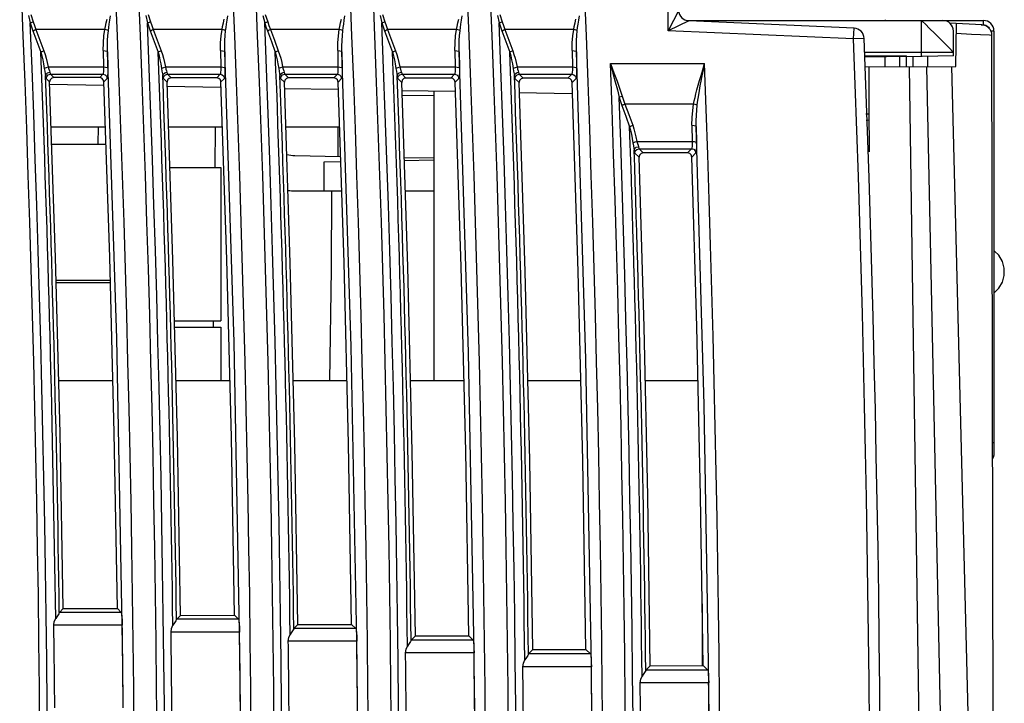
# Model space of a CAD drawing. Header units: millimetres. Extents: x 0 to 700, y 0 to 600.
# Tile 28 of 65: x 124 to 171, y 347 to 379. Entities that reach past the tile are written whole.
import ezdxf

# ---------------------------------------------------------------- set-up
doc = ezdxf.new("R2010")
doc.units = ezdxf.units.MM
doc.header["$LTSCALE"] = 39.111111
doc.layers.get('0').update_dxf_attribs({"linetype": 'CONTINUOUS'})

msp = doc.modelspace()

# ---------------------------------------------------------------- linework, layer by layer
at = {"color": 7, "linetype": 'CONTINUOUS'}
for p, q in [((154.795, 378.875), (154.795, 393.88)), ((124.76, 379.593), (124.845, 379.241)), ((124.873, 379.637), (124.986, 379.297)), ((130.265, 379.593), (130.349, 379.241)), ((130.378, 379.637), (130.49, 379.297)), ((135.769, 379.593), (135.853, 379.241)), ((135.882, 379.637), (135.995, 379.297)), ((141.273, 379.593), (141.358, 379.241)), ((141.387, 379.637), (141.499, 379.297)), ((146.778, 379.593), (146.862, 379.241)), ((146.891, 379.637), (147.003, 379.297)), ((155.295, 379.833), (154.795, 378.875)), ((124.845, 379.241), (124.885, 379.261)), ((124.845, 379.241), (124.906, 379.051)), ((124.885, 379.261), (124.934, 379.281)), ((124.934, 379.281), (124.986, 379.297)), ((124.986, 379.297), (125.047, 379.114)), ((128.374, 379.076), (128.408, 379.237)), ((128.408, 379.237), (128.449, 379.412)), ((128.531, 379.024), (128.554, 379.189)), ((128.554, 379.189), (128.581, 379.37)), ((128.581, 379.37), (128.614, 379.567)), ((130.349, 379.241), (130.39, 379.261)), ((130.349, 379.241), (130.41, 379.051)), ((130.39, 379.261), (130.438, 379.281)), ((130.438, 379.281), (130.49, 379.297)), ((130.49, 379.297), (130.551, 379.114)), ((133.878, 379.076), (133.913, 379.237)), ((133.913, 379.237), (133.954, 379.412)), ((134.036, 379.024), (134.059, 379.189)), ((134.059, 379.189), (134.086, 379.37)), ((134.086, 379.37), (134.118, 379.567)), ((135.853, 379.241), (135.894, 379.261)), ((135.853, 379.241), (135.914, 379.051)), ((135.894, 379.261), (135.942, 379.281)), ((135.942, 379.281), (135.995, 379.297)), ((135.995, 379.297), (136.055, 379.114)), ((139.382, 379.076), (139.417, 379.237)), ((139.417, 379.237), (139.458, 379.412)), ((139.54, 379.024), (139.563, 379.189)), ((139.563, 379.189), (139.59, 379.37)), ((139.59, 379.37), (139.622, 379.567)), ((141.358, 379.241), (141.398, 379.261)), ((141.358, 379.241), (141.418, 379.051)), ((141.398, 379.261), (141.447, 379.281)), ((141.447, 379.281), (141.499, 379.297)), ((141.499, 379.297), (141.56, 379.114)), ((144.886, 379.076), (144.921, 379.237)), ((144.921, 379.237), (144.962, 379.412)), ((145.044, 379.024), (145.067, 379.189)), ((145.067, 379.189), (145.094, 379.37)), ((145.094, 379.37), (145.127, 379.567)), ((146.862, 379.241), (146.903, 379.261)), ((146.862, 379.241), (146.923, 379.051)), ((146.903, 379.261), (146.951, 379.281)), ((146.951, 379.281), (147.003, 379.297)), ((147.003, 379.297), (147.064, 379.114)), ((150.391, 379.076), (150.425, 379.237)), ((150.425, 379.237), (150.466, 379.412)), ((150.548, 379.024), (150.571, 379.189)), ((150.571, 379.189), (150.599, 379.37)), ((150.599, 379.37), (150.631, 379.566)), ((155.773, 379.333), (154.795, 378.875)), ((155.706, 379.354), (169.595, 379.354)), ((163.528, 378.994), (155.773, 379.333)), ((165, 379.354), (165, 379.38)), ((166.695, 377.666), (166.695, 379.354)), ((166.695, 379.354), (166.746, 379.309)), ((166.746, 379.309), (166.88, 379.181)), ((166.88, 379.181), (167.075, 378.982)), ((169.526, 379.152), (168.026, 379.228)), ((168.304, 377.187), (168.335, 379.212)), ((169.496, 379.154), (169.595, 379.154)), ((169.595, 379.355), (169.595, 379.154)), ((169.595, 379.154), (169.657, 379.149)), ((169.657, 379.149), (169.722, 379.129)), ((169.722, 379.129), (169.784, 379.093)), ((124.906, 379.051), (124.973, 378.861)), ((124.973, 378.861), (125.013, 378.886)), ((124.973, 378.861), (125.159, 378.364)), ((125.013, 378.886), (125.062, 378.91)), ((125.047, 379.114), (125.114, 378.93)), ((125.062, 378.91), (125.114, 378.93)), ((125.114, 378.93), (125.3, 378.433)), ((128.345, 378.93), (125.114, 378.93)), ((128.303, 378.629), (128.345, 378.93)), ((128.345, 378.93), (128.374, 379.076)), ((128.411, 378.916), (128.345, 378.93)), ((128.469, 378.897), (128.411, 378.916)), ((128.513, 378.874), (128.469, 378.897)), ((128.491, 378.648), (128.513, 378.874)), ((128.513, 378.874), (128.531, 379.024)), ((130.41, 379.051), (130.477, 378.861)), ((130.477, 378.861), (130.518, 378.886)), ((130.477, 378.861), (130.663, 378.364)), ((130.518, 378.886), (130.566, 378.91)), ((130.551, 379.114), (130.619, 378.93)), ((130.566, 378.91), (130.619, 378.93)), ((130.619, 378.93), (130.804, 378.433)), ((133.85, 378.93), (130.619, 378.93)), ((133.807, 378.629), (133.85, 378.93)), ((133.85, 378.93), (133.878, 379.076)), ((133.915, 378.916), (133.85, 378.93)), ((133.973, 378.896), (133.915, 378.916)), ((134.017, 378.874), (133.973, 378.896)), ((133.995, 378.648), (134.017, 378.874)), ((134.017, 378.874), (134.036, 379.024)), ((135.914, 379.051), (135.981, 378.861)), ((135.981, 378.861), (136.022, 378.886)), ((135.981, 378.861), (136.167, 378.364)), ((136.022, 378.886), (136.07, 378.91)), ((136.055, 379.114), (136.123, 378.93)), ((136.07, 378.91), (136.123, 378.93)), ((136.123, 378.93), (136.308, 378.433)), ((139.354, 378.93), (136.123, 378.93)), ((139.311, 378.629), (139.354, 378.93)), ((139.354, 378.93), (139.382, 379.076)), ((139.419, 378.916), (139.354, 378.93)), ((139.477, 378.896), (139.419, 378.916)), ((139.521, 378.873), (139.477, 378.896)), ((139.5, 378.648), (139.521, 378.873)), ((139.521, 378.873), (139.54, 379.024)), ((141.418, 379.051), (141.486, 378.861)), ((141.486, 378.861), (141.526, 378.887)), ((141.486, 378.861), (141.671, 378.364)), ((141.526, 378.887), (141.574, 378.91)), ((141.56, 379.114), (141.627, 378.93)), ((141.574, 378.91), (141.627, 378.93)), ((141.627, 378.93), (141.812, 378.433)), ((144.858, 378.93), (141.627, 378.93)), ((144.815, 378.629), (144.858, 378.93)), ((144.858, 378.93), (144.886, 379.076)), ((144.923, 378.916), (144.858, 378.93)), ((144.981, 378.896), (144.923, 378.916)), ((145.025, 378.873), (144.981, 378.896)), ((145.004, 378.648), (145.025, 378.873)), ((145.025, 378.873), (145.044, 379.024)), ((146.923, 379.051), (146.99, 378.861)), ((146.99, 378.861), (147.03, 378.887)), ((146.99, 378.861), (147.175, 378.364)), ((147.03, 378.887), (147.079, 378.91)), ((147.064, 379.114), (147.131, 378.93)), ((147.079, 378.91), (147.131, 378.93)), ((147.131, 378.93), (147.316, 378.433)), ((150.362, 378.93), (147.131, 378.93)), ((150.319, 378.629), (150.362, 378.93)), ((150.362, 378.93), (150.391, 379.076)), ((150.428, 378.916), (150.362, 378.93)), ((150.486, 378.896), (150.428, 378.916)), ((150.53, 378.873), (150.486, 378.896)), ((150.508, 378.648), (150.53, 378.873)), ((150.53, 378.873), (150.548, 379.024)), ((163.506, 378.495), (154.795, 378.875)), ((163.506, 378.495), (163.528, 378.994)), ((167.075, 378.982), (167.32, 378.739)), ((167.32, 378.739), (167.584, 378.484)), ((168.195, 377.692), (168.195, 378.854)), ((169.049, 378.704), (168.328, 378.741)), ((169.894, 378.66), (169.049, 378.704)), ((169.784, 379.093), (169.836, 379.042)), ((169.836, 379.042), (169.87, 378.987)), ((170.095, 378.854), (169.956, 378.854)), ((170.095, 378.854), (170.095, 358.92)), ((125.159, 378.364), (125.344, 377.866)), ((125.3, 378.433), (125.485, 377.935)), ((128.272, 377.942), (128.278, 378.3)), ((128.278, 378.3), (128.303, 378.629)), ((128.47, 378.15), (128.477, 378.407)), ((128.477, 378.407), (128.491, 378.648)), ((130.663, 378.364), (130.848, 377.866)), ((130.804, 378.433), (130.989, 377.935)), ((133.777, 377.942), (133.782, 378.3)), ((133.782, 378.3), (133.807, 378.629)), ((133.974, 378.15), (133.981, 378.407)), ((133.981, 378.407), (133.995, 378.648)), ((136.167, 378.364), (136.352, 377.866)), ((136.308, 378.433), (136.493, 377.935)), ((139.281, 377.942), (139.286, 378.3)), ((139.286, 378.3), (139.311, 378.629)), ((139.479, 378.15), (139.485, 378.407)), ((139.485, 378.407), (139.5, 378.648)), ((141.671, 378.364), (141.856, 377.866)), ((141.812, 378.433), (141.997, 377.935)), ((144.785, 377.942), (144.79, 378.3)), ((144.79, 378.3), (144.815, 378.629)), ((144.983, 378.15), (144.989, 378.407)), ((144.989, 378.407), (145.004, 378.648)), ((147.175, 378.364), (147.36, 377.866)), ((147.316, 378.433), (147.501, 377.935)), ((150.288, 377.942), (150.294, 378.3)), ((150.294, 378.3), (150.319, 378.629)), ((150.487, 378.15), (150.493, 378.407)), ((150.493, 378.407), (150.508, 378.648)), ((164.006, 378.514), (163.506, 378.495)), ((167.584, 378.484), (167.825, 378.239)), ((167.825, 378.239), (168.022, 378.038)), ((170.001, 378.654), (169.894, 378.66)), ((170.19, 284.642), (170.001, 378.654)), ((125.344, 377.866), (125.384, 377.891)), ((125.344, 377.866), (125.389, 377.696)), ((125.384, 377.891), (125.433, 377.915)), ((125.433, 377.915), (125.485, 377.935)), ((125.485, 377.935), (125.543, 377.765)), ((125.543, 377.765), (125.596, 377.582)), ((128.272, 377.942), (128.284, 377.171)), ((128.272, 377.942), (128.368, 377.93)), ((128.368, 377.93), (128.44, 377.913)), ((128.44, 377.913), (128.472, 377.876)), ((128.472, 377.876), (128.47, 378.15)), ((128.472, 377.876), (128.483, 377.116)), ((128.906, 364.418), (128.472, 377.876)), ((130.848, 377.866), (130.888, 377.891)), ((130.848, 377.866), (130.893, 377.696)), ((130.888, 377.891), (130.937, 377.915)), ((130.937, 377.915), (130.989, 377.935)), ((130.989, 377.935), (131.047, 377.765)), ((131.047, 377.765), (131.1, 377.582)), ((133.777, 377.942), (133.788, 377.171)), ((133.777, 377.942), (133.872, 377.93)), ((133.872, 377.93), (133.944, 377.913)), ((133.944, 377.913), (133.976, 377.876)), ((133.976, 377.876), (133.974, 378.15)), ((134.412, 364.256), (133.976, 377.876)), ((133.976, 377.876), (133.987, 377.115)), ((136.352, 377.866), (136.392, 377.891)), ((136.352, 377.866), (136.397, 377.696)), ((136.392, 377.891), (136.441, 377.915)), ((136.441, 377.915), (136.493, 377.935)), ((136.493, 377.935), (136.551, 377.765)), ((136.551, 377.765), (136.604, 377.582)), ((139.281, 377.942), (139.292, 377.171)), ((139.281, 377.942), (139.376, 377.93)), ((139.376, 377.93), (139.448, 377.913)), ((139.448, 377.913), (139.48, 377.876)), ((139.48, 377.876), (139.479, 378.15)), ((139.919, 364.04), (139.48, 377.876)), ((139.48, 377.876), (139.491, 377.115)), ((141.856, 377.866), (141.896, 377.891)), ((141.856, 377.866), (141.901, 377.696)), ((141.896, 377.891), (141.945, 377.915)), ((141.945, 377.915), (141.997, 377.935)), ((141.997, 377.935), (142.055, 377.765)), ((142.055, 377.765), (142.108, 377.582)), ((144.785, 377.942), (144.796, 377.171)), ((144.785, 377.942), (144.88, 377.93)), ((144.88, 377.93), (144.952, 377.913)), ((144.952, 377.913), (144.984, 377.875)), ((144.984, 377.876), (144.983, 378.15)), ((145.428, 363.769), (144.984, 377.875)), ((144.984, 377.875), (144.995, 377.115)), ((147.36, 377.866), (147.4, 377.891)), ((147.36, 377.866), (147.405, 377.696)), ((147.4, 377.891), (147.449, 377.915)), ((147.449, 377.915), (147.501, 377.935)), ((147.501, 377.935), (147.559, 377.765)), ((147.559, 377.765), (147.612, 377.582)), ((150.288, 377.942), (150.299, 377.171)), ((150.288, 377.942), (150.384, 377.93)), ((150.384, 377.93), (150.456, 377.913)), ((150.456, 377.913), (150.488, 377.875)), ((150.488, 377.875), (150.487, 378.15)), ((150.937, 363.443), (150.488, 377.875)), ((150.488, 377.875), (150.499, 377.115)), ((168.195, 377.854), (164.021, 377.854)), ((168.022, 378.038), (168.151, 377.905)), ((168.151, 377.905), (168.195, 377.854)), ((125.389, 377.696), (125.43, 377.512)), ((125.43, 377.512), (125.468, 377.314)), ((125.468, 377.314), (125.502, 377.101)), ((125.596, 377.582), (125.644, 377.384)), ((125.644, 377.384), (125.686, 377.171)), ((130.893, 377.696), (130.934, 377.512)), ((130.934, 377.512), (130.972, 377.315)), ((130.972, 377.315), (131.006, 377.101)), ((131.1, 377.582), (131.148, 377.384)), ((131.148, 377.384), (131.19, 377.171)), ((136.397, 377.696), (136.438, 377.512)), ((136.438, 377.512), (136.476, 377.315)), ((136.476, 377.315), (136.51, 377.101)), ((136.604, 377.582), (136.651, 377.384)), ((136.651, 377.384), (136.694, 377.171)), ((141.901, 377.696), (141.942, 377.512)), ((141.942, 377.512), (141.98, 377.315)), ((141.98, 377.315), (142.014, 377.101)), ((142.108, 377.582), (142.155, 377.384)), ((142.155, 377.384), (142.198, 377.171)), ((147.405, 377.696), (147.446, 377.512)), ((147.446, 377.512), (147.484, 377.315)), ((147.484, 377.315), (147.517, 377.101)), ((147.612, 377.582), (147.659, 377.384)), ((147.659, 377.384), (147.701, 377.171)), ((152.085, 377.328), (152.249, 376.9)), ((152.085, 377.328), (152.207, 376.884)), ((152.085, 377.328), (156.511, 377.328)), ((156.423, 377.041), (156.511, 377.328)), ((156.451, 377.032), (156.511, 377.328)), ((164.024, 377.689), (165.995, 377.689)), ((164.025, 377.66), (165.047, 377.659)), ((164.995, 377.18), (164.995, 377.671)), ((165.185, 377.664), (165.047, 377.659)), ((165.405, 377.668), (165.185, 377.664)), ((165.683, 377.67), (165.405, 377.668)), ((165.683, 377.182), (165.683, 377.67)), ((165.995, 377.67), (165.683, 377.67)), ((168.195, 377.692), (165.995, 377.654)), ((165.995, 377.183), (165.995, 377.689)), ((166.307, 377.183), (166.307, 377.659)), ((166.995, 377.184), (166.995, 377.671)), ((125.502, 377.101), (125.544, 377.129)), ((125.502, 377.101), (125.524, 376.968)), ((125.524, 376.968), (125.546, 376.851)), ((125.544, 377.129), (125.609, 377.154)), ((125.546, 376.851), (125.561, 376.754)), ((125.561, 376.754), (125.588, 376.835)), ((125.588, 376.835), (125.661, 376.897)), ((125.609, 377.154), (125.686, 377.171)), ((125.661, 376.897), (125.76, 376.923)), ((125.686, 377.171), (125.714, 377.076)), ((125.686, 377.171), (128.284, 377.171)), ((125.689, 376.802), (125.79, 376.831)), ((125.714, 377.076), (125.741, 376.993)), ((125.741, 376.993), (125.76, 376.923)), ((125.76, 376.923), (125.775, 376.859)), ((125.775, 376.859), (125.79, 376.831)), ((125.79, 376.831), (125.954, 376.672)), ((125.79, 376.831), (128.259, 376.831)), ((128.259, 376.831), (128.104, 376.67)), ((128.267, 376.847), (128.259, 376.831)), ((128.259, 376.831), (128.356, 376.805)), ((128.275, 376.882), (128.267, 376.847)), ((128.28, 376.936), (128.275, 376.882)), ((128.284, 377.006), (128.28, 376.936)), ((128.284, 377.171), (128.285, 377.088)), ((128.284, 377.171), (128.379, 377.165)), ((128.285, 377.088), (128.284, 377.006)), ((128.379, 377.165), (128.452, 377.145)), ((128.452, 377.145), (128.483, 377.116)), ((128.483, 376.884), (128.479, 376.786)), ((128.483, 377.116), (128.484, 376.999)), ((128.484, 376.999), (128.483, 376.884)), ((131.006, 377.101), (131.048, 377.129)), ((131.006, 377.101), (131.028, 376.968)), ((131.028, 376.968), (131.049, 376.851)), ((131.048, 377.129), (131.113, 377.154)), ((131.049, 376.851), (131.065, 376.754)), ((131.065, 376.754), (131.092, 376.835)), ((131.092, 376.835), (131.165, 376.897)), ((131.113, 377.154), (131.19, 377.171)), ((131.165, 376.897), (131.264, 376.923)), ((131.19, 377.171), (131.218, 377.076)), ((131.19, 377.171), (133.788, 377.171)), ((131.192, 376.802), (131.294, 376.831)), ((131.218, 377.076), (131.245, 376.993)), ((131.245, 376.993), (131.264, 376.923)), ((131.264, 376.923), (131.279, 376.859)), ((131.279, 376.859), (131.294, 376.831)), ((131.294, 376.831), (131.465, 376.666)), ((131.294, 376.831), (133.763, 376.831)), ((133.763, 376.831), (133.601, 376.663)), ((133.771, 376.847), (133.763, 376.831)), ((133.763, 376.831), (133.86, 376.805)), ((133.778, 376.882), (133.771, 376.847)), ((133.784, 376.936), (133.778, 376.882)), ((133.787, 377.006), (133.784, 376.936)), ((133.789, 377.088), (133.787, 377.006)), ((133.788, 377.171), (133.789, 377.088)), ((133.788, 377.171), (133.883, 377.165)), ((133.883, 377.165), (133.956, 377.145)), ((133.956, 377.145), (133.987, 377.115)), ((133.987, 376.884), (133.983, 376.786)), ((133.987, 377.115), (133.988, 376.999)), ((133.988, 376.999), (133.987, 376.884)), ((136.51, 377.101), (136.552, 377.129)), ((136.51, 377.101), (136.532, 376.968)), ((136.532, 376.968), (136.553, 376.851)), ((136.552, 377.129), (136.617, 377.154)), ((136.553, 376.851), (136.568, 376.754)), ((136.568, 376.754), (136.596, 376.835)), ((136.596, 376.835), (136.669, 376.897)), ((136.617, 377.154), (136.694, 377.171)), ((136.669, 376.897), (136.768, 376.923)), ((136.694, 377.171), (136.721, 377.076)), ((136.694, 377.171), (139.292, 377.171)), ((136.696, 376.802), (136.798, 376.831)), ((136.721, 377.076), (136.749, 376.993)), ((136.749, 376.993), (136.768, 376.923)), ((136.768, 376.923), (136.783, 376.859)), ((136.783, 376.859), (136.798, 376.831)), ((136.798, 376.831), (136.976, 376.659)), ((136.798, 376.831), (139.266, 376.831)), ((139.266, 376.831), (139.098, 376.656)), ((139.275, 376.847), (139.266, 376.831)), ((139.266, 376.831), (139.364, 376.805)), ((139.282, 376.882), (139.275, 376.847)), ((139.288, 376.936), (139.282, 376.882)), ((139.291, 377.006), (139.288, 376.936)), ((139.293, 377.088), (139.291, 377.006)), ((139.292, 377.171), (139.293, 377.088)), ((139.292, 377.171), (139.387, 377.165)), ((139.387, 377.165), (139.459, 377.145)), ((139.459, 377.145), (139.491, 377.115)), ((139.491, 376.884), (139.487, 376.786)), ((139.491, 377.115), (139.492, 376.999)), ((139.492, 376.999), (139.491, 376.884)), ((142.014, 377.101), (142.056, 377.129)), ((142.014, 377.101), (142.035, 376.968)), ((142.035, 376.968), (142.057, 376.851)), ((142.056, 377.129), (142.121, 377.154)), ((142.057, 376.851), (142.072, 376.754)), ((142.072, 376.754), (142.1, 376.835)), ((142.1, 376.835), (142.173, 376.897)), ((142.121, 377.154), (142.198, 377.171)), ((142.173, 376.897), (142.272, 376.923)), ((142.198, 377.171), (142.225, 377.076)), ((142.198, 377.171), (144.796, 377.171)), ((142.2, 376.802), (142.302, 376.831)), ((142.225, 377.076), (142.253, 376.993)), ((142.253, 376.993), (142.272, 376.923)), ((142.272, 376.923), (142.287, 376.859)), ((142.287, 376.859), (142.302, 376.831)), ((142.302, 376.831), (142.487, 376.652)), ((142.302, 376.831), (144.77, 376.831)), ((144.77, 376.831), (144.596, 376.65)), ((144.779, 376.847), (144.77, 376.831)), ((144.77, 376.831), (144.868, 376.805)), ((144.786, 376.882), (144.779, 376.847)), ((144.792, 376.936), (144.786, 376.882)), ((144.795, 377.006), (144.792, 376.936)), ((144.796, 377.088), (144.795, 377.006)), ((144.796, 377.171), (144.796, 377.088)), ((144.796, 377.171), (144.891, 377.165)), ((144.891, 377.165), (144.963, 377.144)), ((144.963, 377.144), (144.995, 377.115)), ((144.994, 376.884), (144.991, 376.786)), ((144.996, 376.999), (144.994, 376.884)), ((144.995, 377.115), (144.996, 376.999)), ((147.517, 377.101), (147.56, 377.129)), ((147.517, 377.101), (147.539, 376.968)), ((147.539, 376.968), (147.561, 376.851)), ((147.56, 377.129), (147.624, 377.154)), ((147.561, 376.851), (147.576, 376.754)), ((147.576, 376.754), (147.603, 376.835)), ((147.603, 376.835), (147.676, 376.897)), ((147.624, 377.154), (147.701, 377.171)), ((147.676, 376.897), (147.775, 376.923)), ((147.701, 377.171), (147.729, 377.076)), ((147.701, 377.171), (150.299, 377.171)), ((147.704, 376.802), (147.805, 376.831)), ((147.729, 377.076), (147.756, 376.993)), ((147.756, 376.993), (147.775, 376.923)), ((147.775, 376.923), (147.791, 376.859)), ((147.791, 376.859), (147.805, 376.831)), ((147.805, 376.831), (147.997, 376.645)), ((147.805, 376.831), (150.274, 376.831)), ((150.274, 376.831), (150.093, 376.643)), ((150.282, 376.847), (150.274, 376.831)), ((150.274, 376.831), (150.371, 376.805)), ((150.29, 376.882), (150.282, 376.847)), ((150.295, 376.936), (150.29, 376.882)), ((150.299, 377.006), (150.295, 376.936)), ((150.299, 377.171), (150.3, 377.088)), ((150.299, 377.171), (150.395, 377.165)), ((150.3, 377.088), (150.299, 377.006)), ((150.395, 377.165), (150.467, 377.144)), ((150.467, 377.144), (150.499, 377.115)), ((150.498, 376.884), (150.495, 376.786)), ((150.499, 376.999), (150.498, 376.884)), ((150.499, 377.115), (150.499, 376.999)), ((152.207, 376.884), (152.317, 376.473)), ((152.249, 376.9), (152.397, 376.504)), ((156.343, 376.777), (156.423, 377.041)), ((156.397, 376.761), (156.451, 377.032)), ((164.036, 377.179), (168.304, 377.187)), ((164.244, 375.213), (164.231, 377.179)), ((166.109, 377.183), (167.495, 284.591)), ((167.584, 346.823), (166.951, 377.184)), ((168.891, 346.835), (168.121, 377.187)), ((125.561, 376.754), (125.576, 376.663)), ((125.576, 376.663), (125.591, 376.624)), ((125.591, 376.624), (125.615, 376.726)), ((125.591, 376.624), (125.755, 376.466)), ((125.615, 376.726), (125.689, 376.802)), ((125.779, 376.568), (125.755, 376.466)), ((126.031, 368.224), (125.755, 376.466)), ((125.852, 376.644), (125.779, 376.568)), ((125.954, 376.672), (125.852, 376.644)), ((128.104, 376.67), (125.954, 376.672)), ((128.201, 376.644), (128.104, 376.67)), ((128.274, 376.575), (128.201, 376.644)), ((128.303, 376.477), (128.274, 376.575)), ((128.458, 376.638), (128.303, 376.477)), ((128.578, 368.233), (128.303, 376.477)), ((128.356, 376.805), (128.429, 376.735)), ((128.429, 376.735), (128.458, 376.638)), ((128.467, 376.661), (128.458, 376.638)), ((128.474, 376.711), (128.467, 376.661)), ((128.479, 376.786), (128.474, 376.711)), ((131.065, 376.754), (131.08, 376.663)), ((131.08, 376.663), (131.095, 376.624)), ((131.095, 376.624), (131.119, 376.726)), ((131.095, 376.624), (131.266, 376.459)), ((131.119, 376.726), (131.192, 376.802)), ((131.29, 376.562), (131.266, 376.459)), ((131.543, 368.114), (131.266, 376.459)), ((131.363, 376.637), (131.29, 376.562)), ((131.465, 376.666), (131.363, 376.637)), ((133.601, 376.663), (131.465, 376.666)), ((133.699, 376.638), (133.601, 376.663)), ((133.771, 376.568), (133.699, 376.638)), ((133.8, 376.471), (133.771, 376.568)), ((133.962, 376.638), (133.8, 376.471)), ((134.077, 368.123), (133.8, 376.471)), ((133.86, 376.805), (133.933, 376.735)), ((133.933, 376.735), (133.962, 376.638)), ((133.971, 376.661), (133.962, 376.638)), ((133.978, 376.71), (133.971, 376.661)), ((133.983, 376.786), (133.978, 376.71)), ((136.568, 376.754), (136.584, 376.664)), ((136.584, 376.664), (136.598, 376.624)), ((136.598, 376.624), (136.623, 376.726)), ((136.598, 376.624), (136.776, 376.452)), ((136.623, 376.726), (136.696, 376.802)), ((136.8, 376.555), (136.776, 376.452)), ((137.056, 367.968), (136.776, 376.452)), ((136.873, 376.631), (136.8, 376.555)), ((136.976, 376.659), (136.873, 376.631)), ((139.098, 376.656), (136.976, 376.659)), ((139.196, 376.631), (139.098, 376.656)), ((139.268, 376.561), (139.196, 376.631)), ((139.298, 376.464), (139.268, 376.561)), ((139.466, 376.638), (139.298, 376.464)), ((139.577, 367.977), (139.298, 376.464)), ((139.364, 376.805), (139.436, 376.735)), ((139.436, 376.735), (139.466, 376.638)), ((139.474, 376.661), (139.466, 376.638)), ((139.482, 376.71), (139.474, 376.661)), ((139.487, 376.786), (139.482, 376.71)), ((142.072, 376.754), (142.088, 376.664)), ((142.088, 376.664), (142.102, 376.624)), ((142.102, 376.624), (142.127, 376.726)), ((142.102, 376.624), (142.287, 376.446)), ((142.127, 376.726), (142.2, 376.802)), ((142.311, 376.548), (142.287, 376.446)), ((142.571, 367.785), (142.287, 376.446)), ((142.384, 376.624), (142.311, 376.548)), ((142.487, 376.652), (142.384, 376.624)), ((144.596, 376.65), (142.487, 376.652)), ((144.693, 376.624), (144.596, 376.65)), ((144.766, 376.554), (144.693, 376.624)), ((144.795, 376.457), (144.766, 376.554)), ((144.97, 376.638), (144.795, 376.457)), ((145.077, 367.794), (144.795, 376.457)), ((144.868, 376.805), (144.94, 376.735)), ((144.94, 376.735), (144.97, 376.638)), ((144.978, 376.661), (144.97, 376.638)), ((144.985, 376.71), (144.978, 376.661)), ((144.991, 376.786), (144.985, 376.71)), ((147.576, 376.754), (147.591, 376.664)), ((147.591, 376.664), (147.606, 376.624)), ((147.606, 376.624), (147.631, 376.726)), ((147.606, 376.624), (147.798, 376.439)), ((147.631, 376.726), (147.704, 376.802)), ((147.822, 376.542), (147.798, 376.439)), ((148.086, 367.565), (147.798, 376.439)), ((147.895, 376.617), (147.822, 376.542)), ((147.997, 376.645), (147.895, 376.617)), ((150.093, 376.643), (147.997, 376.645)), ((150.19, 376.617), (150.093, 376.643)), ((150.263, 376.548), (150.19, 376.617)), ((150.292, 376.45), (150.263, 376.548)), ((150.473, 376.638), (150.292, 376.45)), ((150.579, 367.574), (150.292, 376.45)), ((150.371, 376.805), (150.444, 376.735)), ((150.444, 376.735), (150.473, 376.638)), ((150.482, 376.661), (150.473, 376.638)), ((150.489, 376.71), (150.482, 376.661)), ((150.495, 376.786), (150.489, 376.71)), ((152.317, 376.473), (152.414, 376.093)), ((152.397, 376.504), (152.527, 376.137)), ((156.207, 376.31), (156.271, 376.534)), ((156.271, 376.534), (156.343, 376.777)), ((156.305, 376.28), (156.348, 376.511)), ((156.348, 376.511), (156.397, 376.761)), ((128.3, 376.3), (125.753, 376.344)), ((133.796, 376.204), (131.262, 376.248)), ((139.291, 376.108), (136.771, 376.152)), ((144.787, 376.012), (142.28, 376.056)), ((143.795, 376.029), (143.795, 362.454)), ((150.283, 375.916), (147.789, 375.959)), ((152.414, 376.093), (152.497, 375.741)), ((152.527, 376.137), (152.638, 375.797)), ((156.06, 375.737), (156.101, 375.912)), ((156.101, 375.912), (156.15, 376.103)), ((156.15, 376.103), (156.207, 376.31)), ((156.234, 375.869), (156.267, 376.066)), ((156.267, 376.066), (156.305, 376.28)), ((142.295, 375.854), (143.795, 375.828)), ((152.497, 375.741), (152.537, 375.762)), ((152.497, 375.741), (152.557, 375.551)), ((152.537, 375.762), (152.586, 375.781)), ((152.557, 375.551), (152.623, 375.362)), ((152.586, 375.781), (152.638, 375.797)), ((152.638, 375.797), (152.698, 375.614)), ((152.698, 375.614), (152.765, 375.43)), ((152.712, 375.41), (152.765, 375.43)), ((152.765, 375.43), (152.948, 374.933)), ((155.995, 375.43), (152.765, 375.43)), ((155.952, 375.129), (155.995, 375.43)), ((155.995, 375.43), (156.024, 375.576)), ((156.061, 375.416), (155.995, 375.43)), ((156.024, 375.576), (156.06, 375.737)), ((156.163, 375.373), (156.182, 375.524)), ((156.182, 375.524), (156.206, 375.689)), ((156.206, 375.689), (156.234, 375.869)), ((152.623, 375.362), (152.664, 375.387)), ((152.623, 375.362), (152.807, 374.864)), ((152.664, 375.387), (152.712, 375.41)), ((155.925, 374.801), (155.952, 375.129)), ((156.119, 375.396), (156.061, 375.416)), ((156.163, 375.373), (156.119, 375.396)), ((156.125, 374.907), (156.14, 375.148)), ((156.14, 375.148), (156.163, 375.373)), ((164.257, 373.179), (164.244, 375.213)), ((152.807, 374.864), (152.99, 374.367)), ((152.948, 374.933), (153.132, 374.435)), ((155.918, 374.442), (155.925, 374.801)), ((156.117, 374.649), (156.125, 374.907)), ((156.118, 374.375), (156.117, 374.649)), ((164.245, 374.955), (164.085, 374.958)), ((164.247, 374.672), (164.092, 374.664)), ((125.826, 374.354), (128.374, 374.354)), ((128.029, 374.354), (128.023, 373.554)), ((131.336, 374.354), (133.87, 374.354)), ((133.522, 374.354), (133.509, 372.454)), ((136.846, 374.354), (139.367, 374.354)), ((139.295, 374.354), (139.295, 372.976)), ((152.99, 374.367), (153.031, 374.392)), ((152.99, 374.367), (153.035, 374.197)), ((153.031, 374.392), (153.079, 374.415)), ((153.035, 374.197), (153.075, 374.013)), ((153.079, 374.415), (153.132, 374.435)), ((153.132, 374.435), (153.189, 374.265)), ((153.189, 374.265), (153.241, 374.082)), ((153.241, 374.082), (153.288, 373.884)), ((155.918, 374.442), (155.927, 373.671)), ((155.918, 374.442), (156.014, 374.429)), ((156.014, 374.429), (156.086, 374.413)), ((156.086, 374.413), (156.118, 374.375)), ((156.489, 361.31), (156.118, 374.375)), ((156.118, 374.375), (156.126, 373.615)), ((153.075, 374.013), (153.112, 373.815)), ((153.112, 373.815), (153.145, 373.602)), ((153.145, 373.602), (153.187, 373.63)), ((153.145, 373.602), (153.166, 373.468)), ((153.187, 373.63), (153.252, 373.654)), ((153.252, 373.654), (153.329, 373.671)), ((153.288, 373.884), (153.329, 373.671)), ((153.329, 373.671), (153.356, 373.576)), ((153.329, 373.671), (155.927, 373.671)), ((155.927, 373.588), (155.925, 373.506)), ((155.927, 373.671), (155.927, 373.588)), ((155.927, 373.671), (156.022, 373.664)), ((156.022, 373.664), (156.094, 373.644)), ((156.094, 373.644), (156.126, 373.615)), ((156.126, 373.615), (156.126, 373.499)), ((125.852, 373.554), (128.4, 373.554)), ((153.166, 373.468), (153.188, 373.352)), ((153.188, 373.352), (153.202, 373.254)), ((153.202, 373.254), (153.23, 373.336)), ((153.202, 373.254), (153.217, 373.164)), ((153.217, 373.164), (153.232, 373.124)), ((153.23, 373.336), (153.303, 373.398)), ((153.232, 373.124), (153.257, 373.227)), ((153.232, 373.124), (153.43, 372.933)), ((153.257, 373.227), (153.33, 373.302)), ((153.303, 373.398), (153.402, 373.423)), ((153.33, 373.302), (153.431, 373.331)), ((153.356, 373.576), (153.383, 373.493)), ((153.383, 373.493), (153.402, 373.423)), ((153.402, 373.423), (153.417, 373.359)), ((153.417, 373.359), (153.431, 373.331)), ((153.431, 373.331), (153.63, 373.139)), ((153.431, 373.331), (155.9, 373.331)), ((153.63, 373.139), (153.527, 373.111)), ((155.711, 373.136), (153.63, 373.139)), ((155.9, 373.331), (155.711, 373.136)), ((155.809, 373.11), (155.711, 373.136)), ((155.908, 373.347), (155.9, 373.331)), ((155.9, 373.331), (155.997, 373.305)), ((155.916, 373.382), (155.908, 373.347)), ((156.099, 373.138), (155.911, 372.943)), ((155.921, 373.436), (155.916, 373.382)), ((155.925, 373.506), (155.921, 373.436)), ((155.997, 373.305), (156.07, 373.234)), ((156.07, 373.234), (156.099, 373.138)), ((156.108, 373.16), (156.099, 373.138)), ((156.115, 373.21), (156.108, 373.16)), ((156.121, 373.285), (156.115, 373.21)), ((156.125, 373.383), (156.121, 373.285)), ((156.126, 373.499), (156.125, 373.383)), ((137.269, 373.011), (139.412, 372.974)), ((138.648, 372.72), (139.42, 372.734)), ((138.648, 371.354), (138.648, 372.72)), ((142.403, 372.922), (143.797, 372.897)), ((142.407, 372.786), (143.795, 372.81)), ((153.454, 373.035), (153.43, 372.933)), ((153.665, 364.975), (153.43, 372.933)), ((153.527, 373.111), (153.454, 373.035)), ((155.881, 373.04), (155.809, 373.11)), ((155.911, 372.943), (155.881, 373.04)), ((156.144, 364.983), (155.911, 372.943)), ((131.399, 372.454), (133.795, 372.454)), ((133.795, 372.454), (133.795, 365.254)), ((137.295, 371.354), (139.466, 371.354)), ((138.995, 371.351), (138.969, 367.675)), ((142.454, 371.354), (143.795, 371.354)), ((170.095, 368.529), (170.125, 368.529)), ((170.326, 368.327), (170.127, 368.529)), ((126.243, 359.981), (126.031, 368.224)), ((128.789, 359.987), (128.578, 368.233)), ((131.755, 359.768), (131.543, 368.114)), ((134.288, 359.774), (134.077, 368.123)), ((170.492, 368.044), (170.326, 368.327)), ((170.583, 367.721), (170.492, 368.044)), ((137.269, 359.482), (137.056, 367.968)), ((138.969, 367.675), (138.894, 362.454)), ((139.789, 359.487), (139.577, 367.977)), ((142.785, 359.122), (142.571, 367.785)), ((145.291, 359.128), (145.077, 367.794)), ((150.794, 358.695), (150.579, 367.574)), ((170.583, 367.384), (170.583, 367.721)), ((126.058, 367.154), (128.605, 367.154)), ((148.302, 358.69), (148.086, 367.565)), ((170.492, 367.062), (170.583, 367.384)), ((126.061, 367.054), (128.608, 367.054)), ((170.127, 366.579), (170.324, 366.78)), ((170.324, 366.78), (170.492, 367.062)), ((170.095, 366.578), (170.125, 366.579)), ((131.616, 365.254), (133.795, 365.254)), ((131.623, 364.954), (133.795, 364.954)), ((133.44, 365.254), (133.436, 364.954)), ((133.795, 364.954), (133.795, 362.454)), ((153.842, 357.016), (153.665, 364.975)), ((156.32, 357.021), (156.144, 364.983)), ((129.167, 350.96), (128.906, 364.418)), ((134.671, 350.636), (134.412, 364.256)), ((140.177, 350.203), (139.919, 364.04)), ((145.684, 349.661), (145.428, 363.769)), ((151.192, 349.009), (150.937, 363.443)), ((126.179, 362.454), (128.726, 362.454)), ((131.687, 362.454), (134.22, 362.454)), ((137.195, 362.454), (139.715, 362.454)), ((142.703, 362.454), (145.209, 362.454)), ((148.21, 362.454), (150.703, 362.454)), ((153.721, 362.454), (156.2, 362.454)), ((156.701, 348.245), (156.489, 361.31)), ((126.39, 351.737), (126.243, 359.981)), ((128.936, 351.74), (128.789, 359.987)), ((131.902, 351.42), (131.755, 359.768)), ((134.434, 351.423), (134.288, 359.774)), ((137.415, 350.994), (137.269, 359.482)), ((139.934, 350.997), (139.789, 359.487)), ((170.095, 359.52), (170.04, 359.52)), ((142.929, 350.458), (142.785, 359.122)), ((145.434, 350.461), (145.291, 359.128)), ((148.444, 349.812), (148.302, 358.69)), ((150.936, 349.815), (150.794, 358.695)), ((153.96, 349.055), (153.842, 357.016)), ((156.438, 349.059), (156.32, 357.021)), ((156.395, 351.968), (156.395, 349.059)), ((126.116, 351.398), (126.039, 351.278)), ((126.18, 351.492), (126.116, 351.398)), ((126.209, 351.547), (126.18, 351.492)), ((126.209, 351.547), (126.212, 351.554)), ((126.212, 351.554), (126.215, 351.559)), ((126.39, 351.737), (126.215, 351.559)), ((129.12, 351.559), (126.215, 351.559)), ((126.39, 351.737), (128.936, 351.74)), ((128.936, 351.74), (129.12, 351.559)), ((129.12, 351.559), (129.136, 351.502)), ((129.136, 351.502), (129.15, 351.369)), ((131.902, 351.42), (131.72, 351.235)), ((131.902, 351.42), (134.434, 351.423)), ((134.434, 351.423), (134.625, 351.235)), ((125.951, 350.96), (125.974, 351.131)), ((129.167, 350.96), (125.951, 350.96)), ((125.974, 351.131), (126.039, 351.278)), ((129.15, 351.369), (129.161, 351.179)), ((129.161, 351.179), (129.167, 350.96)), ((129.193, 349.015), (129.167, 350.954)), ((131.479, 350.807), (131.543, 350.955)), ((131.621, 351.074), (131.543, 350.955)), ((131.685, 351.169), (131.621, 351.074)), ((131.714, 351.223), (131.685, 351.169)), ((131.714, 351.223), (131.717, 351.23)), ((131.717, 351.23), (131.72, 351.235)), ((134.625, 351.235), (131.72, 351.235)), ((134.625, 351.235), (134.64, 351.178)), ((134.64, 351.178), (134.655, 351.045)), ((134.655, 351.045), (134.666, 350.855)), ((137.415, 350.994), (137.226, 350.802)), ((137.415, 350.994), (139.934, 350.997)), ((139.934, 350.997), (140.131, 350.802)), ((131.456, 350.636), (131.479, 350.807)), ((134.671, 350.636), (131.456, 350.636)), ((134.666, 350.855), (134.671, 350.636)), ((134.697, 348.692), (134.672, 350.63)), ((136.985, 350.375), (137.049, 350.522)), ((137.127, 350.641), (137.049, 350.522)), ((137.191, 350.736), (137.127, 350.641)), ((137.22, 350.79), (137.191, 350.736)), ((137.22, 350.79), (137.223, 350.798)), ((137.223, 350.798), (137.226, 350.802)), ((140.131, 350.802), (137.226, 350.802)), ((140.131, 350.802), (140.147, 350.745)), ((140.147, 350.745), (140.161, 350.612)), ((140.161, 350.612), (140.172, 350.422)), ((142.929, 350.458), (145.434, 350.461)), ((145.434, 350.461), (145.638, 350.26)), ((136.962, 350.204), (136.985, 350.375)), ((140.177, 350.204), (136.962, 350.204)), ((140.172, 350.422), (140.177, 350.204)), ((140.179, 350.052), (140.177, 350.204)), ((140.182, 350.048), (140.178, 350.196)), ((140.182, 349.901), (140.179, 350.052)), ((140.182, 349.901), (140.182, 350.048)), ((142.635, 350.099), (142.557, 349.98)), ((142.698, 350.194), (142.635, 350.099)), ((142.728, 350.248), (142.698, 350.194)), ((142.728, 350.248), (142.731, 350.256)), ((142.731, 350.256), (142.733, 350.26)), ((142.929, 350.458), (142.733, 350.26)), ((145.638, 350.26), (142.733, 350.26)), ((145.638, 350.26), (145.654, 350.203)), ((145.654, 350.203), (145.668, 350.07)), ((145.668, 350.07), (145.679, 349.88)), ((140.191, 349.287), (140.182, 349.901)), ((142.469, 349.661), (142.492, 349.832)), ((145.684, 349.661), (142.469, 349.661)), ((142.492, 349.832), (142.557, 349.98)), ((145.679, 349.88), (145.684, 349.661)), ((145.686, 349.509), (145.684, 349.661)), ((145.689, 349.505), (145.684, 349.654)), ((148.206, 349.541), (148.143, 349.447)), ((148.236, 349.595), (148.206, 349.541)), ((148.236, 349.595), (148.239, 349.603)), ((148.239, 349.603), (148.242, 349.607)), ((148.444, 349.812), (148.242, 349.607)), ((151.146, 349.607), (148.242, 349.607)), ((148.444, 349.812), (150.936, 349.815)), ((150.936, 349.815), (151.146, 349.607)), ((151.146, 349.607), (151.162, 349.551)), ((151.162, 349.551), (151.176, 349.418)), ((140.196, 348.674), (140.191, 349.287)), ((145.689, 349.357), (145.686, 349.509)), ((145.689, 349.357), (145.689, 349.505)), ((145.697, 348.741), (145.689, 349.357)), ((147.977, 349.009), (148, 349.18)), ((148, 349.18), (148.065, 349.327)), ((148.143, 349.447), (148.065, 349.327)), ((151.176, 349.418), (151.187, 349.228)), ((151.187, 349.228), (151.192, 349.009)), ((129.212, 347.079), (129.193, 349.015)), ((134.715, 346.755), (134.697, 348.692)), ((140.21, 347.498), (140.196, 348.674)), ((145.703, 348.125), (145.697, 348.741)), ((151.192, 349.009), (147.977, 349.009)), ((151.194, 348.856), (151.192, 349.009)), ((151.196, 348.852), (151.192, 349.001)), ((151.197, 348.703), (151.194, 348.856)), ((151.197, 348.703), (151.196, 348.852)), ((151.205, 348.084), (151.197, 348.703)), ((153.652, 348.683), (153.574, 348.564)), ((153.715, 348.778), (153.652, 348.683)), ((153.745, 348.832), (153.715, 348.778)), ((153.745, 348.832), (153.748, 348.839)), ((153.748, 348.839), (153.751, 348.844)), ((153.96, 349.055), (153.751, 348.844)), ((156.655, 348.844), (153.751, 348.844)), ((153.96, 349.055), (156.438, 349.059)), ((156.438, 349.059), (156.655, 348.844)), ((156.655, 348.844), (156.671, 348.787)), ((156.671, 348.787), (156.685, 348.654)), ((156.685, 348.654), (156.696, 348.464)), ((153.486, 348.245), (153.509, 348.416)), ((156.701, 348.245), (153.486, 348.245)), ((153.509, 348.416), (153.574, 348.564)), ((156.696, 348.464), (156.701, 348.245)), ((156.722, 346.301), (156.701, 348.239)), ((145.716, 346.953), (145.703, 348.125)), ((151.209, 347.465), (151.205, 348.084)), ((140.219, 346.323), (140.21, 347.498)), ((151.222, 346.296), (151.209, 347.465))]:
    msp.add_line(p, q, dxfattribs=at)
for centre, radius, start, end in [((-935.205, 336.854), 1060.543, 354.807924, 2.376356), ((-935.205, 336.854), 1064.966, 354.829549, 2.366481), ((-935.205, 336.854), 1066.043, 354.834784, 2.364089), ((-935.205, 336.854), 1070.466, 354.856186, 2.354315), ((-935.205, 336.854), 1071.543, 354.861368, 2.351948), ((-935.205, 336.854), 1075.966, 354.88255, 2.342274), ((-935.205, 336.854), 1077.043, 354.887679, 2.339931), ((-935.205, 336.854), 1081.466, 354.908644, 2.330355), ((-935.205, 336.854), 1082.543, 354.913721, 2.328036), ((-935.205, 336.854), 1086.966, 354.934474, 2.318557), ((155.795, 379.832), 0.5, 179.9847, 267.5153), ((-935.205, 336.854), 1060.896, 354.896084, 2.289791), ((-935.205, 336.854), 1066.396, 354.922474, 2.277976), ((-935.205, 336.854), 1071.896, 354.948592, 2.266283), ((-935.205, 336.854), 1077.396, 354.974442, 2.254709), ((-935.205, 336.854), 1082.896, 355.000028, 2.243254), ((167.695, 378.854), 0.5, 0, 90), ((169.501, 378.653), 0.5, 0.1151, 87.1151), ((169.595, 378.854), 0.5, 0, 90), ((163.506, 378.495), 0.5, 2.1705, 87.5), ((-935.205, 336.854), 1099.5, 354.98565, 2.170464), ((-935.205, 336.854), 1100, 354.907286, 2.170464), ((-935.205, 336.854), 1061.341, 0.778714, 2.214568), ((-935.205, 336.854), 1066.841, 0.757319, 2.203147), ((-935.205, 336.854), 1072.341, 0.730316, 2.191843), ((-935.205, 336.854), 1077.841, 0.697762, 2.180654), ((-935.205, 336.854), 1083.341, 0.659704, 2.169579), ((-935.205, 336.854), 1088.043, 354.939499, 2.131814), ((-935.205, 336.854), 1092.466, 354.960042, 2.123179), ((-935.205, 336.854), 1061.516, 0.793069, 2.15411), ((-935.205, 336.854), 1067.016, 0.771603, 2.143003), ((-935.205, 336.854), 1072.516, 0.744532, 2.132011), ((-935.205, 336.854), 1078.016, 0.71191, 2.12113), ((-935.205, 336.854), 1083.516, 0.673787, 2.11036), ((-935.205, 336.854), 1088.396, 355.025355, 2.04756), ((-935.205, 336.854), 1088.841, 0.616187, 1.974348), ((-935.205, 336.854), 1089.016, 0.630205, 1.915476), ((137.295, 374.511), 1.5, 254.115, 269), ((137.295, 374.354), 3, 263.1802, 270), ((169.895, 358.92), 0.2, 317.0655, 359.9999), ((-935.205, 336.854), 1061.25, 0.552052, 0.761596), ((-935.205, 336.854), 1064.465, 0.550384, 0.759295), ((-935.205, 336.854), 1066.75, 0.531825, 0.740288), ((-935.205, 336.854), 1069.965, 0.530227, 0.738063), ((-935.205, 336.854), 1072.25, 0.505977, 0.71337), ((-935.205, 336.854), 1075.465, 0.504465, 0.695113), ((-935.205, 336.854), 1077.75, 0.474566, 0.680899), ((-935.205, 336.854), 1080.965, 0.473155, 0.662755), ((-935.205, 336.854), 1083.25, 0.437641, 0.642925), ((-935.205, 336.854), 1086.465, 0.436346, 0.624894), ((-935.205, 336.854), 1088.75, 0.395243, 0.599488), ((-935.205, 336.854), 1091.965, 0.394079, 0.597723)]:
    msp.add_arc(centre, radius, start, end, dxfattribs=at)

doc.saveas('drawing.dxf')
